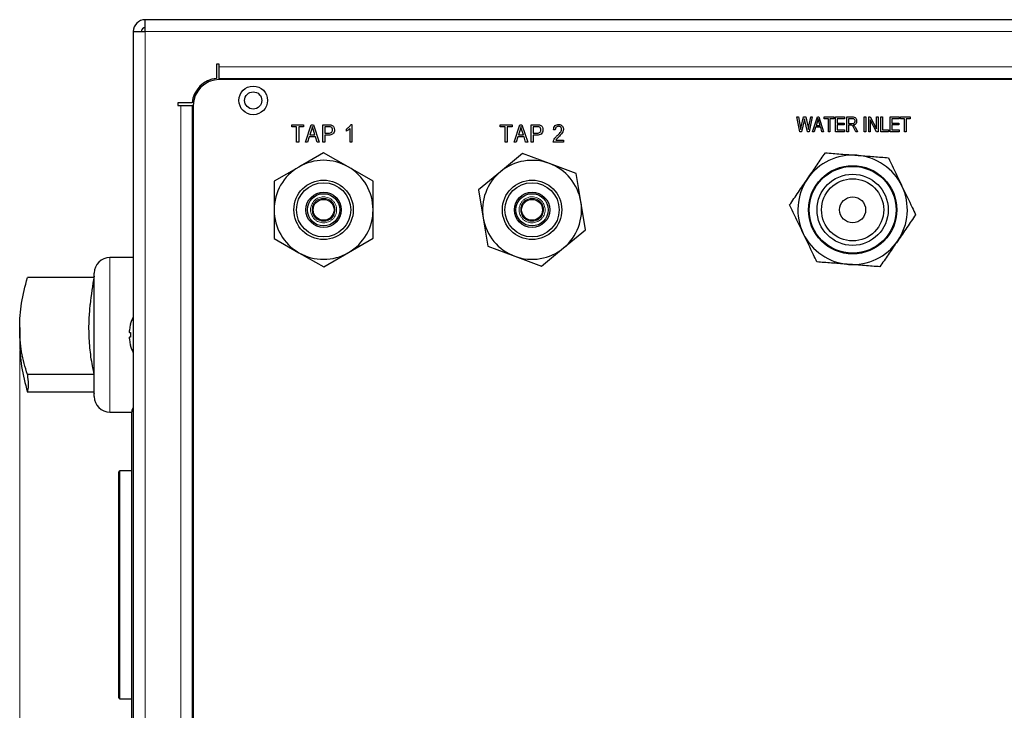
# Model space of a CAD drawing. Header units: millimetres. Extents: x 1 to 419, y 2 to 295.
# Tile 40 of 50: x 160 to 198, y 143 to 170. Entities that reach past the tile are written whole.
import ezdxf

# ---------------------------------------------------------------- set-up
doc = ezdxf.new("R2010")
doc.units = ezdxf.units.MM
doc.header["$PDSIZE"] = -1
doc.styles.add('SLDTEXTSTYLE0', font='TXT', dxfattribs={"width": 0.605})
doc.dimstyles.new('SLDDIMSTYLE1', dxfattribs={"dimtxt": 2.5, "dimasz": 3, "dimexe": 0, "dimexo": 0.0625, "dimtad": 1, "dimdec": 0, "dimlfac": 5, "dimrnd": 1e-09, "dimzin": 12, "dimdsep": 46, "dimtxsty": 'SLDTEXTSTYLE0', "dimsah": 1, "dimcen": 0.09, "dimadec": 0, "dimazin": 3, "dimtfac": 1, "dimtofl": 0, "dimtmove": 0, "dimatfit": 3, "dimfxl": 1, "dimfrac": 2, "dimtolj": 1, "dimtzin": 12, "dimarcsym": 0})

# ---------------------------------------------------------------- blocks, each defined once
blk = doc.blocks.new('_D_4')
at = {"color": 7, "linetype": 'Continuous', "lineweight": 18}
for p, q in [((159.865, 157.166), (159.865, 107.934)), ((235.424, 128.604), (235.424, 107.934)), ((159.865, 108.934), (235.424, 108.934))]:
    blk.add_line(p, q, dxfattribs=at)
for points in [[(159.865, 108.934), (162.865, 108.434), (162.865, 109.434)], [(235.424, 108.934), (232.424, 109.434), (232.424, 108.434)]]:
    blk.add_solid(points, dxfattribs=at)
at = {"color": 7, "linetype": 'Continuous', "lineweight": 18, "char_height": 2.5, "attachment_point": 1, "style": 'SLDTEXTSTYLE0'}
for s, insert in [('mm (14,9 in)', (191.332, 112.156)), ('378', (184.665, 112.156))]:
    blk.add_mtext(s, dxfattribs=dict(at, insert=insert))

msp = doc.modelspace()

# ---------------------------------------------------------------- linework, layer by layer
at = {"color": 7, "linetype": 'Continuous', "lineweight": 25}
for p, q in [((164.6837, 169.863), (164.6837, 169.8639)), ((164.712, 169.8639), (164.6837, 169.8639)), ((164.6837, 169.4039), (164.6837, 169.863)), ((235.2462, 169.8639), (164.712, 169.8639)), ((164.2237, 169.4039), (164.2237, 129.7239)), ((164.2237, 169.4039), (164.6837, 169.4039)), ((167.5237, 168.1523), (167.4187, 168.1523)), ((167.4187, 168.1523), (167.4187, 167.6086)), ((167.5237, 168.0473), (167.5237, 168.1523)), ((167.5237, 167.6029), (167.5237, 168.0473)), ((167.5237, 167.5921), (167.5237, 167.6029)), ((167.5237, 167.5921), (167.5237, 167.5639)), ((232.1237, 167.5639), (167.5237, 167.5639)), ((166.4789, 166.6689), (165.9353, 166.6689)), ((165.9353, 166.6689), (165.9353, 166.5639)), ((165.9353, 166.5639), (166.0403, 166.5639)), ((166.0403, 166.5639), (166.4846, 166.5639)), ((166.4846, 166.5639), (166.4954, 166.5639)), ((166.5237, 166.5639), (166.4954, 166.5639)), ((166.5237, 166.5639), (166.5237, 132.5639)), ((189.6833, 166.1289), (189.7428, 166.1289)), ((189.8013, 165.5639), (189.6833, 166.1289)), ((189.7428, 166.1289), (189.8122, 165.7585)), ((189.8524, 165.7474), (189.9415, 166.1289)), ((189.9647, 165.9944), (189.8657, 165.5639)), ((189.9415, 166.1289), (190.0232, 166.1289)), ((189.9928, 165.9944), (189.9782, 166.0607)), ((190.0899, 165.5639), (189.9928, 165.9944)), ((190.0232, 166.1289), (190.089, 165.843)), ((190.1468, 165.7658), (190.2163, 166.1289)), ((190.2759, 166.1289), (190.1548, 165.5639)), ((190.2163, 166.1289), (190.2759, 166.1289)), ((190.2901, 165.5639), (190.4705, 166.1289)), ((190.473, 165.9631), (190.4198, 165.7987)), ((190.4705, 166.1289), (190.5278, 166.1289)), ((190.5278, 166.1289), (190.7083, 165.5639)), ((190.5786, 165.7987), (190.5313, 165.954)), ((190.7377, 166.1289), (191.1046, 166.1289)), ((190.7377, 166.0629), (190.7377, 166.1289)), ((190.8918, 166.0629), (190.7377, 166.0629)), ((190.8918, 165.5639), (190.8918, 166.0629)), ((190.9505, 166.0629), (190.9505, 165.5639)), ((191.1046, 166.0629), (190.9505, 166.0629)), ((191.1046, 166.1289), (191.1046, 166.0629)), ((191.1706, 166.1289), (191.5082, 166.1289)), ((191.1706, 165.5639), (191.1706, 166.1289)), ((191.2293, 166.0629), (191.2293, 165.8868)), ((191.5082, 166.0629), (191.2293, 166.0629)), ((191.2293, 165.8868), (191.4935, 165.8868)), ((191.4935, 165.8868), (191.4935, 165.8207)), ((191.5082, 166.1289), (191.5082, 166.0629)), ((191.6036, 166.1289), (191.8111, 166.1289)), ((191.6036, 165.5639), (191.6036, 166.1289)), ((191.6623, 166.0629), (191.6623, 165.8794)), ((191.8152, 166.0629), (191.6623, 166.0629)), ((191.6623, 165.8794), (191.8, 165.8794)), ((192.2713, 166.1289), (192.3301, 166.1289)), ((192.2713, 165.5639), (192.2713, 166.1289)), ((192.3301, 166.1289), (192.3301, 165.5639)), ((192.4401, 166.1289), (192.5026, 166.1289)), ((192.4401, 165.5639), (192.4401, 166.1289)), ((192.4988, 166.0137), (192.4988, 165.5639)), ((192.7369, 165.5639), (192.4988, 166.0137)), ((192.5026, 166.1289), (192.741, 165.6786)), ((192.741, 166.1289), (192.7997, 166.1289)), ((192.741, 165.6786), (192.741, 166.1289)), ((192.7997, 166.1289), (192.7997, 165.5639)), ((192.9098, 166.1289), (192.9685, 166.1289)), ((192.9098, 165.5639), (192.9098, 166.1289)), ((192.9685, 166.1289), (192.9685, 165.6299)), ((193.2693, 166.1289), (193.6069, 166.1289)), ((193.2693, 165.5639), (193.2693, 166.1289)), ((193.328, 166.0629), (193.328, 165.8868)), ((193.6069, 166.0629), (193.328, 166.0629)), ((193.328, 165.8868), (193.5922, 165.8868)), ((193.5922, 165.8868), (193.5922, 165.8207)), ((193.6069, 166.1289), (193.6069, 166.0629)), ((193.6656, 166.1289), (194.0325, 166.1289)), ((193.6656, 166.0629), (193.6656, 166.1289)), ((193.8197, 166.0629), (193.6656, 166.0629)), ((193.8197, 165.5639), (193.8197, 166.0629)), ((193.8784, 166.0629), (193.8784, 165.5639)), ((194.0325, 166.0629), (193.8784, 166.0629)), ((194.0325, 166.1289), (194.0325, 166.0629)), ((170.2997, 165.8309), (170.7587, 165.8309)), ((170.2997, 165.7529), (170.2997, 165.8309)), ((170.4902, 165.7529), (170.2997, 165.7529)), ((170.4902, 165.1639), (170.4902, 165.7529)), ((170.5682, 165.7529), (170.5682, 165.1639)), ((170.7587, 165.7529), (170.5682, 165.7529)), ((170.7587, 165.8309), (170.7587, 165.7529)), ((170.8306, 165.1639), (171.0523, 165.8309)), ((171.0626, 165.6352), (170.9971, 165.4411)), ((171.0523, 165.8309), (171.1371, 165.8309)), ((171.1927, 165.4411), (171.1345, 165.6243)), ((171.1371, 165.8309), (171.359, 165.1639)), ((171.4915, 165.8309), (171.7141, 165.8309)), ((171.4915, 165.1639), (171.4915, 165.8309)), ((171.7222, 165.7529), (171.5695, 165.7529)), ((171.5695, 165.7529), (171.5695, 165.5104)), ((171.5695, 165.5104), (171.7237, 165.5104)), ((172.3976, 165.5883), (172.3976, 165.6663)), ((172.5448, 165.1639), (172.5448, 165.6923)), ((172.5692, 165.8395), (172.6141, 165.8395)), ((172.6141, 165.8395), (172.6141, 165.1639)), ((178.2997, 165.8309), (178.7587, 165.8309)), ((178.2997, 165.7529), (178.2997, 165.8309)), ((178.4902, 165.7529), (178.2997, 165.7529)), ((178.4902, 165.1639), (178.4902, 165.7529)), ((178.5682, 165.7529), (178.5682, 165.1639)), ((178.7587, 165.7529), (178.5682, 165.7529)), ((178.7587, 165.8309), (178.7587, 165.7529)), ((178.8306, 165.1639), (179.0523, 165.8309)), ((179.0626, 165.6352), (178.9971, 165.4411)), ((179.0523, 165.8309), (179.1371, 165.8309)), ((179.1927, 165.4411), (179.1345, 165.6243)), ((179.1371, 165.8309), (179.359, 165.1639)), ((179.4915, 165.8309), (179.7141, 165.8309)), ((179.4915, 165.1639), (179.4915, 165.8309)), ((179.5695, 165.7529), (179.5695, 165.5104)), ((179.7222, 165.7529), (179.5695, 165.7529)), ((179.5695, 165.5104), (179.7237, 165.5104)), ((180.4149, 165.6317), (180.3456, 165.6403)), ((189.8657, 165.5639), (189.8013, 165.5639)), ((189.8314, 165.6429), (189.8524, 165.7474)), ((190.1548, 165.5639), (190.0899, 165.5639)), ((190.3512, 165.5639), (190.2901, 165.5639)), ((190.4005, 165.7327), (190.3512, 165.5639)), ((190.5979, 165.7327), (190.4005, 165.7327)), ((190.4198, 165.7987), (190.5786, 165.7987)), ((190.6473, 165.5639), (190.5979, 165.7327)), ((190.7083, 165.5639), (190.6473, 165.5639)), ((190.9505, 165.5639), (190.8918, 165.5639)), ((191.5155, 165.5639), (191.1706, 165.5639)), ((191.2293, 165.8207), (191.2293, 165.6299)), ((191.4935, 165.8207), (191.2293, 165.8207)), ((191.2293, 165.6299), (191.5155, 165.6299)), ((191.5155, 165.6299), (191.5155, 165.5639)), ((191.6623, 165.5639), (191.6036, 165.5639)), ((191.6623, 165.8134), (191.6623, 165.5639)), ((191.7372, 165.8134), (191.6623, 165.8134)), ((191.9478, 165.5639), (191.8825, 165.6848)), ((191.9318, 165.7183), (192.0145, 165.5639)), ((192.0145, 165.5639), (191.9478, 165.5639)), ((192.3301, 165.5639), (192.2713, 165.5639)), ((192.4988, 165.5639), (192.4401, 165.5639)), ((192.7997, 165.5639), (192.7369, 165.5639)), ((193.2033, 165.5639), (192.9098, 165.5639)), ((192.9685, 165.6299), (193.2033, 165.6299)), ((193.2033, 165.6299), (193.2033, 165.5639)), ((193.6142, 165.5639), (193.2693, 165.5639)), ((193.328, 165.8207), (193.328, 165.6299)), ((193.5922, 165.8207), (193.328, 165.8207)), ((193.328, 165.6299), (193.6142, 165.6299)), ((193.6142, 165.6299), (193.6142, 165.5639)), ((193.8784, 165.5639), (193.8197, 165.5639)), ((170.5682, 165.1639), (170.4902, 165.1639)), ((170.9124, 165.1639), (170.8306, 165.1639)), ((170.9733, 165.3631), (170.9124, 165.1639)), ((171.2166, 165.3631), (170.9733, 165.3631)), ((170.9971, 165.4411), (171.1927, 165.4411)), ((171.2775, 165.1639), (171.2166, 165.3631)), ((171.359, 165.1639), (171.2775, 165.1639)), ((171.5695, 165.1639), (171.4915, 165.1639)), ((171.5695, 165.4324), (171.5695, 165.1639)), ((171.7208, 165.4324), (171.5695, 165.4324)), ((172.6141, 165.1639), (172.5448, 165.1639)), ((178.5682, 165.1639), (178.4902, 165.1639)), ((178.9124, 165.1639), (178.8306, 165.1639)), ((178.9733, 165.3631), (178.9124, 165.1639)), ((179.2166, 165.3631), (178.9733, 165.3631)), ((178.9971, 165.4411), (179.1927, 165.4411)), ((179.2775, 165.1639), (179.2166, 165.3631)), ((179.359, 165.1639), (179.2775, 165.1639)), ((179.5695, 165.1639), (179.4915, 165.1639)), ((179.5695, 165.4324), (179.5695, 165.1639)), ((179.7208, 165.4324), (179.5695, 165.4324)), ((180.7267, 165.1639), (180.337, 165.1639)), ((180.4409, 165.2419), (180.7267, 165.2419)), ((180.7267, 165.2419), (180.7267, 165.1639)), ((171.5197, 164.7578), (170.5707, 164.2076)), ((172.4707, 164.2111), (171.5197, 164.7578)), ((179.1587, 164.7273), (178.3132, 164.0284)), ((180.1867, 164.3445), (179.1587, 164.7273)), ((181.2147, 163.9617), (180.1867, 164.3445)), ((170.5707, 164.2076), (169.6217, 163.6575)), ((173.4217, 163.6643), (172.4707, 164.2111)), ((178.3132, 164.0284), (177.4677, 163.3295)), ((169.6217, 163.6575), (169.6237, 162.5605)), ((173.4237, 162.5673), (173.4217, 163.6643)), ((181.3972, 162.88), (181.2147, 163.9617)), ((177.4677, 163.3295), (177.6502, 162.2478)), ((181.5797, 161.7983), (181.3972, 162.88)), ((169.6237, 162.5605), (169.6256, 161.4635)), ((173.4256, 161.4703), (173.4237, 162.5673)), ((177.6502, 162.2478), (177.8326, 161.1661)), ((180.7342, 161.0994), (181.5797, 161.7983)), ((169.6256, 161.4635), (170.5766, 160.9168)), ((172.4766, 160.9202), (173.4256, 161.4703)), ((177.8326, 161.1661), (178.8607, 160.7833)), ((179.8887, 160.4005), (180.7342, 161.0994)), ((164.2237, 160.7339), (163.3235, 160.7339)), ((170.5766, 160.9168), (171.5276, 160.37)), ((171.5276, 160.37), (172.4766, 160.9202)), ((178.8607, 160.7833), (179.8887, 160.4005)), ((162.7131, 159.9591), (160.1572, 159.9591)), ((162.7235, 157.7639), (162.7235, 160.1339)), ((159.8635, 158.0411), (159.8635, 157.4867)), ((164.1079, 158.1439), (164.0725, 157.9389)), ((162.7235, 155.3939), (162.7235, 157.7639)), ((164.0725, 157.8573), (164.1079, 157.8511)), ((164.1079, 157.6767), (164.0725, 157.6705)), ((164.0725, 157.5889), (164.1079, 157.3839)), ((164.1102, 157.8389), (164.1102, 157.6889)), ((162.7235, 156.2387), (160.1572, 156.2387)), ((162.7235, 155.5687), (160.1572, 155.5687)), ((162.7131, 155.5687), (162.7235, 155.5139)), ((163.3235, 154.7939), (164.1635, 154.7939)), ((164.1635, 148.1639), (164.1635, 154.8139)), ((163.6635, 148.1639), (163.6635, 152.5039)), ((164.1635, 152.5439), (163.7035, 152.5439)), ((163.6635, 143.8239), (163.6635, 148.1639)), ((164.1635, 141.5139), (164.1635, 148.1639)), ((163.7035, 143.7839), (164.1635, 143.7839))]:
    msp.add_line(p, q, dxfattribs=at)
at = {"color": 8, "linetype": 'Continuous', "lineweight": 18}
for p, q in [((235.2237, 169.4039), (164.6837, 169.4039)), ((164.6837, 129.7239), (164.6837, 169.4039)), ((167.5237, 168.0473), (232.1237, 168.0473)), ((167.5237, 167.6029), (232.1237, 167.6029)), ((232.1237, 167.5921), (167.5237, 167.5921)), ((166.0403, 132.5639), (166.0403, 166.5639)), ((166.4846, 132.5639), (166.4846, 166.5639)), ((166.4954, 166.5639), (166.4954, 132.5639)), ((163.3235, 160.7339), (163.3235, 157.7639)), ((163.3235, 157.7639), (163.3235, 154.7939)), ((163.7035, 148.1639), (163.7035, 152.5439)), ((163.7035, 143.7839), (163.7035, 148.1639))]:
    msp.add_line(p, q, dxfattribs=at)
at = {"color": 7, "linetype": 'Continuous', "lineweight": 25}
for centre, radius in [((168.8237, 166.7639), 0.55), ((168.8237, 166.7639), 0.33), ((191.8237, 162.5639), 1.695), ((191.8237, 162.5639), 1.6662), ((171.5237, 162.5639), 1.14), ((171.5237, 162.5639), 1.04), ((179.5237, 162.5639), 1.14), ((179.5237, 162.5639), 1.04), ((191.8237, 162.5639), 1.3662), ((191.8237, 162.5639), 1.1928), ((171.5237, 162.5639), 0.6777), ((179.5237, 162.5639), 0.6777), ((171.5237, 162.5639), 0.62), ((171.5237, 162.5639), 0.4), ((179.5237, 162.5639), 0.62), ((179.5237, 162.5639), 0.4), ((191.8237, 162.5639), 0.5)]:
    msp.add_circle(centre, radius, dxfattribs=at)
for centre, radius, start, end in [((164.6837, 169.4039), 0.46, 90, 180), ((164.712, 169.4039), 0.46, 90, 93.5252), ((164.6837, 169.4039), 0.16, 90, 180), ((167.5237, 166.5639), 1.05, 95.73917, 174.26083), ((167.5237, 166.5639), 1, 90, 180), ((171.5237, 162.5639), 1.9, 60.10263, 120.10263), ((179.5237, 162.5639), 1.9, 69.57622, 129.57622), ((179.5237, 162.5639), 1.9, 9.57622, 69.57622), ((191.8237, 162.5639), 2.1, 85.58495, 145.58495), ((191.8237, 162.5639), 2.1, 25.58495, 85.58495), ((171.5237, 162.5639), 1.9, 120.10263, 180.10263), ((171.5237, 162.5639), 1.9, 0.10263, 60.10263), ((179.5237, 162.5639), 1.9, 129.57622, 189.57622), ((191.8237, 162.5639), 2.1, 145.58495, 205.58495), ((191.8237, 162.5639), 2.1, 325.58495, 25.58495), ((179.5237, 162.5639), 1.9, 309.57622, 9.57622), ((171.5237, 162.5639), 1.9, 180.10263, 240.10263), ((171.5237, 162.5639), 1.9, 300.10263, 0.10263), ((179.5237, 162.5639), 1.9, 189.57622, 249.57622), ((191.8237, 162.5639), 2.1, 205.58495, 265.58495), ((191.8237, 162.5639), 2.1, 265.58495, 325.58495), ((179.5237, 162.5639), 1.9, 249.57622, 309.57622), ((163.3235, 160.1339), 0.6, 90, 180), ((171.5237, 162.5639), 1.9, 240.10263, 300.10263), ((174.5106, 157.7639), 12, 169.19308, 174.41933), ((165.4635, 157.8039), 1.4, 152.32074, 165.4183), ((165.4635, 157.7239), 1.4, 194.58606, 207.67926), ((163.3235, 155.3939), 0.6, 180, 270), ((164.3635, 154.8139), 0.2, 134.34145, 180), ((163.7035, 152.5039), 0.04, 90, 180), ((163.7035, 143.8239), 0.04, 180, 270)]:
    msp.add_arc(centre, radius, start, end, dxfattribs=at)
for points, knots in [([(189.9782, 166.0607), (189.9759, 166.0483), (189.9719, 166.0261), (189.9669, 166.0041), (189.9647, 165.9944)], [0, 0, 0, 0, 0.5599988, 1, 1, 1, 1]), ([(190.4992, 166.0701), (190.4953, 166.0499), (190.4883, 166.0138), (190.4776, 165.9786), (190.473, 165.9631)], [0, 0, 0, 0, 0.5599894, 1, 1, 1, 1]), ([(190.5313, 165.954), (190.5248, 165.9755), (190.5132, 166.014), (190.5035, 166.053), (190.4992, 166.0701)], [0, 0, 0, 0, 0.5600122, 1, 1, 1, 1]), ([(191.8, 165.8794), (191.8162, 165.8797), (191.8484, 165.8801), (191.8912, 165.8991), (191.9156, 165.9348), (191.9179, 165.9602), (191.9191, 165.9729)], [0, 0, 0, 0, 0.281468, 0.5598819, 0.7797191, 1, 1, 1, 1]), ([(191.8111, 166.1289), (191.8359, 166.1288), (191.8851, 166.1286), (191.9456, 166.089), (191.9737, 166.0309), (191.9764, 165.9925), (191.9778, 165.9732)], [0, 0, 0, 0, 0.2814723, 0.5582298, 0.7789099, 1, 1, 1, 1]), ([(191.9191, 165.9729), (191.9177, 165.9876), (191.915, 166.017), (191.8855, 166.0488), (191.8496, 166.0613), (191.8267, 166.0624), (191.8152, 166.0629)], [0, 0, 0, 0, 0.2798158, 0.5582435, 0.7787576, 1, 1, 1, 1]), ([(191.9778, 165.9732), (191.9763, 165.9521), (191.9733, 165.9098), (191.9405, 165.8582), (191.8943, 165.8281), (191.862, 165.8207), (191.8457, 165.8171)], [0, 0, 0, 0, 0.2801902, 0.5591445, 0.7793137, 1, 1, 1, 1]), ([(171.0948, 165.7614), (171.0901, 165.7375), (171.0816, 165.6949), (171.0684, 165.6534), (171.0626, 165.6352)], [0, 0, 0, 0, 0.5599751, 1, 1, 1, 1]), ([(171.1345, 165.6243), (171.1264, 165.6497), (171.112, 165.6951), (171.1001, 165.7412), (171.0948, 165.7614)], [0, 0, 0, 0, 0.5600151, 1, 1, 1, 1]), ([(171.7141, 165.8309), (171.736, 165.8308), (171.7752, 165.8307), (171.8133, 165.8219), (171.83, 165.818)], [0, 0, 0, 0, 0.5603722, 1, 1, 1, 1]), ([(171.942, 165.6376), (171.9393, 165.6053), (171.9339, 165.5409), (171.877, 165.4635), (171.7967, 165.4353), (171.7462, 165.4334), (171.7208, 165.4324)], [0, 0, 0, 0, 0.2802901, 0.5585092, 0.7787637, 1, 1, 1, 1]), ([(171.864, 165.634), (171.8621, 165.654), (171.8584, 165.6938), (171.8214, 165.7423), (171.7691, 165.7522), (171.7379, 165.7527), (171.7222, 165.7529)], [0, 0, 0, 0, 0.28022473, 0.55848007, 0.77843604, 1, 1, 1, 1]), ([(171.7237, 165.5104), (171.7437, 165.5112), (171.7837, 165.5127), (171.8364, 165.5391), (171.8614, 165.5866), (171.8631, 165.6182), (171.864, 165.634)], [0, 0, 0, 0, 0.2812576, 0.5595633, 0.7791122, 1, 1, 1, 1]), ([(171.83, 165.818), (171.8493, 165.8088), (171.8878, 165.7903), (171.9334, 165.7259), (171.9387, 165.6711), (171.942, 165.6376)], [0, 0, 0, 0, 0.2800207, 0.560476, 1, 1, 1, 1]), ([(172.3976, 165.6663), (172.4372, 165.6915), (172.5078, 165.7364), (172.5504, 165.8081), (172.5692, 165.8395)], [0, 0, 0, 0, 0.5602902, 1, 1, 1, 1]), ([(172.5448, 165.6923), (172.52, 165.6691), (172.4756, 165.6277), (172.4214, 165.6004), (172.3976, 165.5883)], [0, 0, 0, 0, 0.5597472, 1, 1, 1, 1]), ([(179.0948, 165.7614), (179.0901, 165.7375), (179.0816, 165.6949), (179.0684, 165.6534), (179.0626, 165.6352)], [0, 0, 0, 0, 0.5599751, 1, 1, 1, 1]), ([(179.1345, 165.6243), (179.1264, 165.6497), (179.112, 165.6951), (179.1001, 165.7412), (179.0948, 165.7614)], [0, 0, 0, 0, 0.5600151, 1, 1, 1, 1]), ([(179.7141, 165.8309), (179.736, 165.8308), (179.7752, 165.8307), (179.8133, 165.8219), (179.83, 165.818)], [0, 0, 0, 0, 0.5603722, 1, 1, 1, 1]), ([(179.942, 165.6376), (179.9393, 165.6053), (179.9339, 165.5409), (179.877, 165.4635), (179.7967, 165.4353), (179.7462, 165.4334), (179.7208, 165.4324)], [0, 0, 0, 0, 0.2802901, 0.55850917, 0.77876371, 1, 1, 1, 1]), ([(179.864, 165.634), (179.8621, 165.654), (179.8584, 165.6938), (179.8214, 165.7423), (179.7691, 165.7522), (179.7379, 165.7527), (179.7222, 165.7529)], [0, 0, 0, 0, 0.28022473, 0.55848007, 0.77843604, 1, 1, 1, 1]), ([(179.7237, 165.5104), (179.7437, 165.5112), (179.7837, 165.5127), (179.8364, 165.5391), (179.8614, 165.5866), (179.8631, 165.6182), (179.864, 165.634)], [0, 0, 0, 0, 0.2812576, 0.5595633, 0.7791122, 1, 1, 1, 1]), ([(179.83, 165.818), (179.8493, 165.8088), (179.8878, 165.7903), (179.9334, 165.7259), (179.9387, 165.6711), (179.942, 165.6376)], [0, 0, 0, 0, 0.2800207, 0.560476, 1, 1, 1, 1]), ([(180.3456, 165.6403), (180.3495, 165.6694), (180.3574, 165.7273), (180.4045, 165.7975), (180.472, 165.8348), (180.5179, 165.838), (180.5409, 165.8395)], [0, 0, 0, 0, 0.2807066, 0.559554, 0.7794768, 1, 1, 1, 1]), ([(180.5383, 165.7702), (180.5187, 165.7681), (180.4794, 165.7637), (180.4365, 165.7251), (180.4172, 165.6778), (180.4157, 165.6471), (180.4149, 165.6317)], [0, 0, 0, 0, 0.2795047, 0.5585093, 0.7788977, 1, 1, 1, 1]), ([(180.4902, 165.4114), (180.5316, 165.4497), (180.5893, 165.5029), (180.647, 165.5878), (180.654, 165.632), (180.6574, 165.654)], [0, 0, 0, 0, 0.560902, 0.7809597, 1, 1, 1, 1]), ([(180.6574, 165.654), (180.6557, 165.6715), (180.6522, 165.7066), (180.6192, 165.745), (180.5795, 165.7671), (180.5521, 165.7692), (180.5383, 165.7702)], [0, 0, 0, 0, 0.27977615, 0.55911187, 0.77938485, 1, 1, 1, 1]), ([(180.5409, 165.8395), (180.5689, 165.8375), (180.6248, 165.8335), (180.6866, 165.7813), (180.7209, 165.7179), (180.7248, 165.6744), (180.7267, 165.6526)], [0, 0, 0, 0, 0.2802111, 0.55878, 0.7794124, 1, 1, 1, 1]), ([(180.7267, 165.6526), (180.7227, 165.6209), (180.7146, 165.5574), (180.646, 165.4641), (180.589, 165.4066), (180.5542, 165.3714)], [0, 0, 0, 0, 0.27885072, 0.55886575, 1, 1, 1, 1]), ([(189.8122, 165.7585), (189.8162, 165.737), (189.8233, 165.6986), (189.829, 165.6599), (189.8314, 165.6429)], [0, 0, 0, 0, 0.5599899, 1, 1, 1, 1]), ([(190.089, 165.843), (190.0971, 165.8059), (190.1116, 165.7396), (190.1209, 165.6725), (190.125, 165.6429)], [0, 0, 0, 0, 0.5599986, 1, 1, 1, 1]), ([(190.125, 165.6429), (190.1287, 165.6659), (190.1354, 165.707), (190.1433, 165.7478), (190.1468, 165.7658)], [0, 0, 0, 0, 0.5599965, 1, 1, 1, 1]), ([(191.8825, 165.6848), (191.8654, 165.72), (191.8415, 165.7689), (191.7838, 165.8126), (191.7527, 165.8131), (191.7372, 165.8134)], [0, 0, 0, 0, 0.5609767, 0.7797398, 1, 1, 1, 1]), ([(191.8457, 165.8171), (191.8532, 165.8129), (191.8666, 165.8056), (191.8777, 165.7952), (191.8827, 165.7907)], [0, 0, 0, 0, 0.5601468, 1, 1, 1, 1]), ([(191.8827, 165.7907), (191.8929, 165.7779), (191.9112, 165.7551), (191.9255, 165.7296), (191.9318, 165.7183)], [0, 0, 0, 0, 0.559973, 1, 1, 1, 1]), ([(180.337, 165.1639), (180.3412, 165.1916), (180.3496, 165.2473), (180.407, 165.3314), (180.4586, 165.3811), (180.4902, 165.4114)], [0, 0, 0, 0, 0.278678, 0.5588906, 1, 1, 1, 1]), ([(180.5542, 165.3714), (180.5402, 165.3577), (180.5171, 165.3351), (180.4854, 165.3033), (180.46, 165.2748), (180.4473, 165.2528), (180.4409, 165.2419)], [0, 0, 0, 0, 0.3400446, 0.5600725, 0.7800684, 1, 1, 1, 1]), ([(190.0913, 163.7508), (190.1095, 163.7774), (190.2336, 163.9585), (190.4659, 164.2976), (190.6723, 164.5989), (190.7765, 164.751)], [0, 0, 0, 0, 0.0784252, 0.5345434, 1, 1, 1, 1]), ([(190.7765, 164.751), (190.9721, 164.7359), (191.3675, 164.7054), (191.778, 164.6737), (191.9853, 164.6577)], [0, 0, 0, 0, 0.4948871, 1, 1, 1, 1]), ([(191.9853, 164.6577), (192.0175, 164.6552), (192.2364, 164.6383), (192.6462, 164.6066), (193.0103, 164.5785), (193.1942, 164.5643)], [0, 0, 0, 0, 0.0784252, 0.5345434, 1, 1, 1, 1]), ([(193.1942, 164.5643), (193.3186, 164.3045), (193.4908, 163.9448), (193.6684, 163.5738), (193.7178, 163.4708)], [0, 0, 0, 0, 0.722214, 1, 1, 1, 1]), ([(189.406, 162.7506), (189.5169, 162.9125), (189.741, 163.2396), (189.9737, 163.5792), (190.0913, 163.7508)], [0, 0, 0, 0, 0.4948871, 1, 1, 1, 1]), ([(193.7178, 163.4708), (193.8495, 163.1956), (194.0272, 162.8245), (194.1974, 162.4691), (194.2414, 162.3772)], [0, 0, 0, 0, 0.7414556, 1, 1, 1, 1]), ([(189.9296, 161.657), (189.8803, 161.7601), (189.7026, 162.131), (189.5304, 162.4908), (189.406, 162.7506)], [0, 0, 0, 0, 0.27778604, 1, 1, 1, 1]), ([(194.2414, 162.3772), (194.1304, 162.2154), (193.9063, 161.8882), (193.6736, 161.5486), (193.5561, 161.377)], [0, 0, 0, 0, 0.4948871, 1, 1, 1, 1]), ([(190.4532, 160.5635), (190.4092, 160.6554), (190.239, 161.0108), (190.0613, 161.3819), (189.9296, 161.657)], [0, 0, 0, 0, 0.2585444, 1, 1, 1, 1]), ([(193.5561, 161.377), (193.5379, 161.3504), (193.4138, 161.1693), (193.1815, 160.8302), (192.9751, 160.529), (192.8709, 160.3768)], [0, 0, 0, 0, 0.0784252, 0.5345434, 1, 1, 1, 1]), ([(191.662, 160.4701), (191.6299, 160.4726), (191.4109, 160.4895), (191.0012, 160.5212), (190.6371, 160.5493), (190.4532, 160.5635)], [0, 0, 0, 0, 0.0784252, 0.5345434, 1, 1, 1, 1]), ([(192.8709, 160.3768), (192.6752, 160.3919), (192.2799, 160.4224), (191.8694, 160.4541), (191.662, 160.4701)], [0, 0, 0, 0, 0.4948871, 1, 1, 1, 1]), ([(160.1572, 156.2387), (160.0744, 156.5243), (159.9069, 157.1016), (159.842, 158.03), (159.9058, 158.9913), (160.0728, 159.6342), (160.1572, 159.9591)], [0, 0, 0, 0, 0.2473643, 0.4999999, 0.7473383, 1, 1, 1, 1]), ([(162.7235, 156.2387), (162.6776, 156.4633), (162.5855, 156.914), (162.5248, 157.6295), (162.5147, 158.3024), (162.5562, 158.7437), (162.5737, 158.9301)], [0, 0, 0, 0, 0.2640025, 0.5298296, 0.8014522, 1, 1, 1, 1]), ([(164.0725, 157.9389), (164.0716, 157.9296), (164.07, 157.9111), (164.069, 157.8865), (164.0693, 157.8681), (164.0706, 157.8588), (164.0719, 157.8577), (164.0725, 157.8573)], [0, 0, 0, 0, 0.2186116, 0.4375935, 0.6550585, 0.8720589, 1, 1, 1, 1]), ([(164.1102, 158.1557), (164.1103, 158.1555), (164.1103, 158.1552), (164.11, 158.1532), (164.1094, 158.1503), (164.1086, 158.147), (164.1081, 158.1448), (164.1079, 158.1439)], [0, 0, 0, 0, 0.2105374, 0.4231412, 0.6373707, 0.8570395, 1, 1, 1, 1]), ([(164.0725, 157.6705), (164.0716, 157.6694), (164.07, 157.6673), (164.069, 157.6527), (164.0693, 157.6315), (164.0706, 157.6089), (164.0719, 157.5943), (164.0725, 157.5889)], [0, 0, 0, 0, 0.2186116, 0.4375935, 0.6550585, 0.8720589, 1, 1, 1, 1]), ([(164.1079, 157.8511), (164.1082, 157.8509), (164.1089, 157.8505), (164.1097, 157.8481), (164.1102, 157.8448), (164.1103, 157.8415), (164.1103, 157.8395), (164.1102, 157.8389)], [0, 0, 0, 0, 0.22784292, 0.45804474, 0.68228341, 0.89945629, 1, 1, 1, 1]), ([(164.1102, 157.6889), (164.1103, 157.6876), (164.1103, 157.6849), (164.11, 157.6813), (164.1094, 157.6786), (164.1086, 157.6771), (164.1081, 157.6768), (164.1079, 157.6767)], [0, 0, 0, 0, 0.2105374, 0.4231412, 0.6373707, 0.8570395, 1, 1, 1, 1]), ([(159.8635, 157.4867), (159.8757, 157.1726), (159.9005, 156.5376), (160.071, 155.894), (160.1572, 155.5687)], [0, 0, 0, 0, 0.4946767, 1, 1, 1, 1]), ([(164.1079, 157.3839), (164.1082, 157.3825), (164.1089, 157.3797), (164.1097, 157.3761), (164.1102, 157.3735), (164.1103, 157.3723), (164.1103, 157.3722), (164.1102, 157.3722)], [0, 0, 0, 0, 0.2278429, 0.4580447, 0.6822834, 0.8994563, 1, 1, 1, 1]), ([(160.1572, 156.2387), (160.161, 156.2036), (160.1786, 156.041), (160.1961, 155.7608), (160.1712, 155.6377), (160.1572, 155.5687)], [0, 0, 0, 0, 0.1080741, 0.5005173, 1, 1, 1, 1])]:
    msp.add_open_spline(points, degree=3, knots=knots, dxfattribs=at)
at = {"color": 8, "linetype": 'Continuous', "lineweight": 18}
for points, knots in [([(171.5228, 163.0639), (171.4599, 163.0571), (171.3628, 163.0465), (171.2464, 162.9841), (171.1671, 162.9193), (171.1022, 162.8396), (171.0421, 162.723), (171.0115, 162.563), (171.0427, 162.4031), (171.1032, 162.2866), (171.1684, 162.2072), (171.2479, 162.1427), (171.3646, 162.0807), (171.4617, 162.0705), (171.5246, 162.0639)], [0, 0, 0, 0, 0.1197215, 0.184895, 0.25, 0.3151735, 0.3802785, 0.5, 0.6197215, 0.684895, 0.75, 0.8151735, 0.8802785, 1, 1, 1, 1]), ([(171.9637, 162.5647), (171.9577, 162.62), (171.9484, 162.7054), (171.8934, 162.8079), (171.8365, 162.8777), (171.7663, 162.9348), (171.6637, 162.9877), (171.5229, 163.0146), (171.3822, 162.9872), (171.2797, 162.9339), (171.2098, 162.8766), (171.1531, 162.8066), (171.0985, 162.7039), (171.0895, 162.6185), (171.0837, 162.5631)], [0, 0, 0, 0, 0.11972147, 0.18482182, 0.24999996, 0.31510035, 0.38027853, 0.5, 0.61972147, 0.68482182, 0.74999996, 0.81510035, 0.88027853, 1, 1, 1, 1]), ([(171.5246, 162.0639), (171.5874, 162.0707), (171.6845, 162.0813), (171.801, 162.1438), (171.8803, 162.2085), (171.9452, 162.2882), (172.0052, 162.4048), (172.0358, 162.5648), (172.0046, 162.7247), (171.9442, 162.8412), (171.879, 162.9206), (171.7994, 162.9851), (171.6827, 163.0471), (171.5857, 163.0573), (171.5228, 163.0639)], [0, 0, 0, 0, 0.1197215, 0.184895, 0.25, 0.3151735, 0.3802785, 0.5, 0.6197215, 0.684895, 0.75, 0.8151735, 0.8802785, 1, 1, 1, 1]), ([(179.4405, 163.0569), (179.3796, 163.0399), (179.2856, 163.0135), (179.181, 162.9327), (179.1134, 162.8557), (179.0626, 162.7665), (179.0225, 162.6416), (179.0187, 162.4787), (179.0757, 162.3261), (179.1546, 162.2212), (179.2319, 162.1536), (179.321, 162.1031), (179.4463, 162.0611), (179.5437, 162.067), (179.6069, 162.0709)], [0, 0, 0, 0, 0.1197215, 0.184895, 0.25, 0.3151735, 0.3802785, 0.5, 0.6197215, 0.684895, 0.75, 0.8151735, 0.8802785, 1, 1, 1, 1]), ([(179.9575, 162.6371), (179.9425, 162.6907), (179.9193, 162.7734), (179.8482, 162.8654), (179.7805, 162.9249), (179.702, 162.9697), (179.592, 163.0049), (179.4487, 163.0083), (179.3144, 162.9581), (179.2221, 162.8887), (179.1626, 162.8207), (179.1182, 162.7423), (179.0812, 162.632), (179.0864, 162.5462), (179.0898, 162.4907)], [0, 0, 0, 0, 0.1197215, 0.1848218, 0.25, 0.3151003, 0.3802785, 0.5, 0.6197215, 0.6848218, 0.75, 0.8151003, 0.8802785, 1, 1, 1, 1]), ([(179.6069, 162.0709), (179.6677, 162.088), (179.7618, 162.1143), (179.8663, 162.1951), (179.9339, 162.2721), (179.9848, 162.3613), (180.0248, 162.4863), (180.0287, 162.6491), (179.9716, 162.8017), (179.8928, 162.9066), (179.8154, 162.9742), (179.7263, 163.0247), (179.601, 163.0667), (179.5036, 163.0608), (179.4405, 163.0569)], [0, 0, 0, 0, 0.1197215, 0.184895, 0.25, 0.3151735, 0.3802785, 0.5, 0.6197215, 0.684895, 0.75, 0.8151735, 0.8802785, 1, 1, 1, 1]), ([(171.0837, 162.5631), (171.0897, 162.5078), (171.099, 162.4224), (171.1539, 162.3199), (171.2109, 162.2501), (171.281, 162.193), (171.3836, 162.1401), (171.5245, 162.1132), (171.6652, 162.1406), (171.7676, 162.1939), (171.8375, 162.2512), (171.8943, 162.3212), (171.9489, 162.4239), (171.9579, 162.5094), (171.9637, 162.5647)], [0, 0, 0, 0, 0.1197215, 0.1848218, 0.25, 0.3151003, 0.3802785, 0.5, 0.6197215, 0.6848218, 0.75, 0.8151003, 0.8802785, 1, 1, 1, 1]), ([(179.0898, 162.4907), (179.1048, 162.4371), (179.128, 162.3544), (179.1991, 162.2624), (179.2668, 162.2029), (179.3454, 162.1581), (179.4553, 162.1229), (179.5987, 162.1195), (179.7329, 162.1697), (179.8252, 162.2391), (179.8847, 162.3071), (179.9292, 162.3855), (179.9661, 162.4958), (179.9609, 162.5816), (179.9575, 162.6371)], [0, 0, 0, 0, 0.11972147, 0.18482182, 0.24999996, 0.31510035, 0.38027853, 0.5, 0.61972147, 0.68482182, 0.74999996, 0.81510035, 0.88027853, 1, 1, 1, 1])]:
    msp.add_open_spline(points, degree=3, knots=knots, dxfattribs=at)
at = {"color": 7, "linetype": 'Continuous', "lineweight": 0}
msp.add_point((159.8648, 158.1659), dxfattribs=at)

# ---------------------------------------------------------------- dimensions: what is measured, and where the dimension line sits
at = {"color": 7, "linetype": 'Continuous', "lineweight": 18}
dim = msp.add_linear_dim(base=(235.4237, 108.9338), p1=(159.8648, 158.1659), p2=(235.4237, 129.6039), text='<> mm (14,9 in)', dimstyle='SLDDIMSTYLE1', dxfattribs=at)
dim.commit()
dim.dimension.update_dxf_attribs({"geometry": '_D_4', "text_midpoint": (197.6442, 108.9338), "dimtype": 160})

doc.saveas('drawing.dxf')
